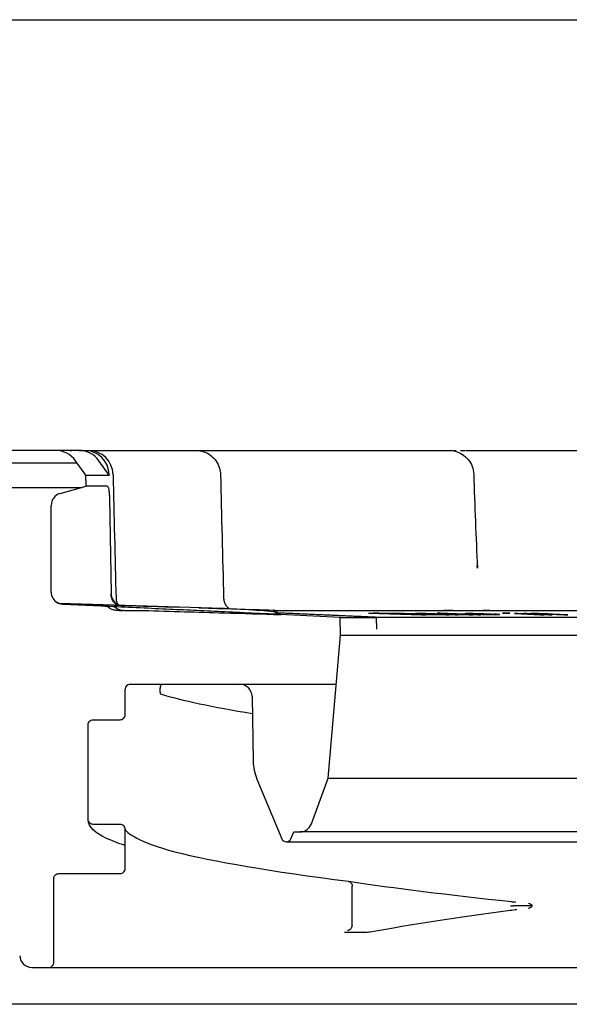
# Model space of a CAD drawing. Header units: millimetres. Extents: x -4572 to 4572, y -200 to 2910.
# Tile 10 of 14: x 1158 to 1180, y 2676 to 2716. Entities that reach past the tile are written whole.
import ezdxf

# ---------------------------------------------------------------- set-up
doc = ezdxf.new("R2010")
doc.units = ezdxf.units.MM
doc.header["$LTSCALE"] = 10
doc.layers.add('_Sichtbarkanten', color=7, linetype='Continuous', lineweight=25)

msp = doc.modelspace()

# ---------------------------------------------------------------- linework, layer by layer
at = {"layer": '_Sichtbarkanten'}
for p, q in [((773.691, 2715.75), (1662.631, 2715.75)), ((1159.084, 2698.25), (1143.68, 2698.25)), ((1160.048, 2698.25), (1159.084, 2698.25)), ((1160.048, 2698.25), (1160.275, 2698.25)), ((1160.275, 2698.25), (1160.422, 2698.25)), ((1160.422, 2698.25), (1162.943, 2698.25)), ((1164.683, 2698.25), (1164.786, 2698.25)), ((1164.77, 2698.25), (1164.786, 2698.25)), ((1164.786, 2698.25), (1172.815, 2698.25)), ((1174.915, 2698.25), (1174.915, 2698.25)), ((1174.915, 2698.25), (1175.07, 2698.25)), ((1175.068, 2698.25), (1175.07, 2698.25)), ((1175.766, 2698.25), (1187.125, 2698.25)), ((1143.178, 2697.75), (1159.956, 2697.75)), ((1160.315, 2697.25), (1159.897, 2697.833)), ((1161.259, 2697.25), (1160.848, 2697.833)), ((1174.843, 2697.75), (1174.843, 2697.75)), ((1160.315, 2697.25), (1161.259, 2697.25)), ((1160.323, 2696.8), (1160.315, 2697.25)), ((1161.259, 2697.268), (1161.259, 2697.25)), ((1176.069, 2697.285), (1176.069, 2697.285)), ((1159.27, 2696.498), (1160.323, 2696.8)), ((1161.182, 2696.8), (1160.323, 2696.8)), ((1154.899, 2696.75), (1160.148, 2696.75)), ((1174.827, 2696.75), (1174.827, 2696.75)), ((1158.908, 2692.498), (1158.908, 2696.018)), ((1161.275, 2696.322), (1161.342, 2692.442)), ((1176.219, 2693.464), (1176.219, 2693.464)), ((1165.434, 2691.842), (1159.255, 2692.035)), ((1161.683, 2691.75), (1161.564, 2691.75)), ((1161.865, 2691.75), (1162.655, 2691.75)), ((1167.928, 2691.764), (1167.924, 2691.765)), ((1167.992, 2691.75), (1167.993, 2691.75)), ((1167.996, 2691.75), (1203.346, 2691.75)), ((1171.802, 2691.642), (1173.533, 2691.58)), ((1173.658, 2691.579), (1172.296, 2691.629)), ((1174.535, 2691.58), (1172.805, 2691.642)), ((1173.048, 2691.629), (1174.41, 2691.579)), ((1173.711, 2691.621), (1173.702, 2691.619)), ((1173.702, 2691.619), (1173.729, 2691.617)), ((1173.831, 2691.622), (1173.711, 2691.621)), ((1173.729, 2691.617), (1173.779, 2691.614)), ((1173.779, 2691.614), (1173.851, 2691.611)), ((1173.964, 2691.622), (1173.831, 2691.622)), ((1173.851, 2691.611), (1173.962, 2691.611)), ((1173.913, 2691.614), (1173.921, 2691.615)), ((1173.962, 2691.611), (1173.913, 2691.614)), ((1173.921, 2691.615), (1173.975, 2691.617)), ((1174.134, 2691.621), (1173.964, 2691.622)), ((1173.975, 2691.617), (1174.108, 2691.617)), ((1174.108, 2691.617), (1174.233, 2691.615)), ((1174.273, 2691.618), (1174.134, 2691.621)), ((1174.173, 2691.606), (1174.156, 2691.603)), ((1174.156, 2691.603), (1174.183, 2691.601)), ((1174.271, 2691.607), (1174.173, 2691.606)), ((1174.183, 2691.601), (1174.282, 2691.595)), ((1174.233, 2691.615), (1174.314, 2691.614)), ((1174.389, 2691.615), (1174.273, 2691.618)), ((1174.314, 2691.614), (1174.408, 2691.611)), ((1174.353, 2691.599), (1174.361, 2691.601)), ((1174.361, 2691.601), (1174.415, 2691.602)), ((1174.52, 2691.611), (1174.389, 2691.615)), ((1174.408, 2691.611), (1174.516, 2691.607)), ((1175.095, 2691.59), (1174.52, 2691.611)), ((1174.706, 2691.642), (1174.588, 2691.642)), ((1174.588, 2691.642), (1175.327, 2691.614)), ((1174.66, 2691.602), (1174.875, 2691.594)), ((1176.36, 2691.579), (1174.706, 2691.642)), ((1174.765, 2691.622), (1174.706, 2691.621)), ((1174.706, 2691.621), (1174.707, 2691.618)), ((1174.707, 2691.618), (1174.742, 2691.614)), ((1174.742, 2691.614), (1174.789, 2691.611)), ((1174.905, 2691.622), (1174.765, 2691.622)), ((1174.789, 2691.611), (1174.906, 2691.606)), ((1175.034, 2691.621), (1174.905, 2691.622)), ((1174.906, 2691.606), (1175.188, 2691.595)), ((1174.918, 2691.613), (1174.941, 2691.615)), ((1174.976, 2691.609), (1174.918, 2691.613)), ((1174.941, 2691.615), (1175.081, 2691.615)), ((1175.058, 2691.605), (1174.976, 2691.609)), ((1175.116, 2691.619), (1175.034, 2691.621)), ((1175.27, 2691.597), (1175.058, 2691.605)), ((1175.081, 2691.615), (1175.21, 2691.614)), ((1175.234, 2691.617), (1175.116, 2691.619)), ((1175.21, 2691.614), (1175.351, 2691.611)), ((1175.327, 2691.614), (1175.234, 2691.617)), ((1175.351, 2691.611), (1175.503, 2691.607)), ((1175.503, 2691.607), (1175.855, 2691.594)), ((1175.716, 2691.619), (1175.711, 2691.617)), ((1175.711, 2691.617), (1175.731, 2691.614)), ((1175.755, 2691.621), (1175.716, 2691.619)), ((1175.731, 2691.614), (1175.819, 2691.609)), ((1175.868, 2691.622), (1175.755, 2691.621)), ((1175.819, 2691.609), (1176.001, 2691.601)), ((1176.05, 2691.621), (1175.868, 2691.622)), ((1175.903, 2691.614), (1175.917, 2691.615)), ((1175.932, 2691.61), (1175.903, 2691.614)), ((1175.917, 2691.615), (1175.981, 2691.617)), ((1175.977, 2691.607), (1175.932, 2691.61)), ((1176.011, 2691.606), (1175.977, 2691.607)), ((1175.981, 2691.617), (1176.163, 2691.615)), ((1176.001, 2691.601), (1176.232, 2691.593)), ((1176.276, 2691.617), (1176.05, 2691.621)), ((1176.193, 2691.598), (1176.124, 2691.601)), ((1176.163, 2691.615), (1176.305, 2691.613)), ((1176.487, 2691.611), (1176.276, 2691.617)), ((1176.305, 2691.613), (1176.457, 2691.609)), ((1176.457, 2691.609), (1176.526, 2691.606)), ((1176.649, 2691.606), (1176.487, 2691.611)), ((1176.787, 2691.601), (1176.649, 2691.606)), ((1177.372, 2691.642), (1177.239, 2691.642)), ((1177.239, 2691.642), (1177.403, 2691.635)), ((1177.536, 2691.635), (1177.372, 2691.642)), ((1177.403, 2691.635), (1177.536, 2691.635)), ((1177.864, 2691.622), (1177.731, 2691.622)), ((1177.731, 2691.622), (1178.781, 2691.579)), ((1178.914, 2691.579), (1177.864, 2691.622)), ((1178.229, 2691.622), (1178.093, 2691.622)), ((1178.093, 2691.622), (1179.125, 2691.579)), ((1178.39, 2691.615), (1178.229, 2691.622)), ((1178.397, 2691.621), (1178.38, 2691.618)), ((1178.38, 2691.618), (1178.39, 2691.615)), ((1178.474, 2691.622), (1178.397, 2691.621)), ((1178.582, 2691.622), (1178.474, 2691.622)), ((1178.509, 2691.613), (1178.526, 2691.615)), ((1178.519, 2691.61), (1178.509, 2691.613)), ((1179.261, 2691.579), (1178.519, 2691.61)), ((1178.526, 2691.615), (1178.603, 2691.617)), ((1178.696, 2691.621), (1178.582, 2691.622)), ((1178.603, 2691.617), (1178.743, 2691.615)), ((1178.842, 2691.618), (1178.696, 2691.621)), ((1178.743, 2691.615), (1178.83, 2691.614)), ((1178.83, 2691.614), (1178.949, 2691.611)), ((1178.961, 2691.615), (1178.842, 2691.618)), ((1178.949, 2691.611), (1179.137, 2691.605)), ((1179.085, 2691.611), (1178.961, 2691.615)), ((1179.273, 2691.605), (1179.085, 2691.611)), ((1179.137, 2691.605), (1179.75, 2691.579)), ((1179.886, 2691.579), (1179.273, 2691.605)), ((1170.648, 2691.471), (1168.211, 2691.585)), ((1168.228, 2691.584), (1168.228, 2691.584)), ((1170.648, 2691.471), (1172.12, 2691.471)), ((1170.661, 2690.75), (1170.648, 2691.471)), ((1171.815, 2691.484), (1203.045, 2691.484)), ((1172.129, 2690.993), (1172.12, 2691.471)), ((1173.533, 2691.58), (1173.658, 2691.579)), ((1173.95, 2691.579), (1174.118, 2691.579)), ((1174.282, 2691.595), (1174.39, 2691.591)), ((1174.38, 2691.597), (1174.353, 2691.599)), ((1174.466, 2691.593), (1174.38, 2691.597)), ((1174.39, 2691.591), (1174.556, 2691.586)), ((1174.41, 2691.579), (1174.535, 2691.58)), ((1174.538, 2691.59), (1174.466, 2691.593)), ((1174.632, 2691.587), (1174.538, 2691.59)), ((1174.556, 2691.586), (1174.731, 2691.582)), ((1174.793, 2691.585), (1174.632, 2691.587)), ((1174.731, 2691.582), (1174.812, 2691.581)), ((1174.927, 2691.585), (1174.793, 2691.585)), ((1174.812, 2691.581), (1174.937, 2691.579)), ((1174.875, 2691.594), (1174.925, 2691.591)), ((1174.925, 2691.591), (1174.966, 2691.587)), ((1174.966, 2691.587), (1174.927, 2691.585)), ((1174.937, 2691.579), (1175.07, 2691.579)), ((1175.07, 2691.579), (1175.146, 2691.581)), ((1175.141, 2691.583), (1175.091, 2691.586)), ((1175.091, 2691.586), (1175.221, 2691.582)), ((1175.297, 2691.583), (1175.095, 2691.59)), ((1175.146, 2691.581), (1175.141, 2691.583)), ((1175.188, 2691.595), (1175.352, 2691.59)), ((1175.221, 2691.582), (1175.316, 2691.579)), ((1175.492, 2691.59), (1175.27, 2691.597)), ((1175.427, 2691.579), (1175.297, 2691.583)), ((1175.316, 2691.579), (1175.427, 2691.579)), ((1175.352, 2691.59), (1175.446, 2691.587)), ((1175.446, 2691.587), (1175.621, 2691.583)), ((1175.633, 2691.587), (1175.492, 2691.59)), ((1175.621, 2691.583), (1175.762, 2691.581)), ((1175.762, 2691.586), (1175.633, 2691.587)), ((1175.856, 2691.586), (1175.762, 2691.586)), ((1175.762, 2691.581), (1175.891, 2691.579)), ((1175.855, 2691.594), (1175.914, 2691.59)), ((1175.914, 2691.587), (1175.856, 2691.586)), ((1175.891, 2691.579), (1176.032, 2691.579)), ((1175.914, 2691.59), (1175.914, 2691.587)), ((1176.078, 2691.585), (1176.031, 2691.587)), ((1176.031, 2691.587), (1176.242, 2691.579)), ((1176.032, 2691.579), (1176.09, 2691.581)), ((1176.102, 2691.582), (1176.078, 2691.585)), ((1176.09, 2691.581), (1176.102, 2691.582)), ((1176.32, 2691.594), (1176.193, 2691.598)), ((1176.232, 2691.593), (1176.419, 2691.587)), ((1176.242, 2691.579), (1176.36, 2691.579)), ((1176.414, 2691.591), (1176.32, 2691.594)), ((1176.591, 2691.587), (1176.414, 2691.591)), ((1176.419, 2691.587), (1176.537, 2691.585)), ((1176.537, 2691.585), (1176.679, 2691.582)), ((1176.674, 2691.586), (1176.591, 2691.587)), ((1176.807, 2691.585), (1176.674, 2691.586)), ((1176.679, 2691.582), (1176.787, 2691.581)), ((1176.787, 2691.581), (1176.969, 2691.579)), ((1176.944, 2691.586), (1176.807, 2691.585)), ((1176.993, 2691.593), (1176.87, 2691.593)), ((1176.87, 2691.593), (1176.949, 2691.589)), ((1176.949, 2691.589), (1176.944, 2691.586)), ((1176.969, 2691.579), (1177.106, 2691.581)), ((1177.106, 2691.587), (1176.993, 2691.593)), ((1177.135, 2691.583), (1177.106, 2691.587)), ((1177.106, 2691.581), (1177.135, 2691.583)), ((1178.781, 2691.579), (1178.914, 2691.579)), ((1179.125, 2691.579), (1179.261, 2691.579)), ((1179.75, 2691.579), (1179.886, 2691.579)), ((1170.153, 2684.943), (1170.661, 2690.75)), ((1170.661, 2690.75), (1265.628, 2690.75)), ((1161.911, 2687.511), (1161.911, 2688.55)), ((1162.111, 2688.75), (1166.565, 2688.75)), ((1166.565, 2688.75), (1170.486, 2688.75)), ((1167.065, 2688.259), (1167.111, 2685.633)), ((1161.911, 2687.511), (1161.911, 2687.511)), ((1166.448, 2687.501), (1166.448, 2687.501)), ((1160.411, 2683.261), (1160.411, 2687.11)), ((1167.265, 2684.898), (1168.277, 2682.474)), ((1169.475, 2683.08), (1170.153, 2684.943)), ((1170.153, 2684.943), (1266.136, 2684.943)), ((1161.711, 2683.06), (1160.611, 2683.06)), ((1161.911, 2682.86), (1161.911, 2682.86)), ((1161.911, 2681.261), (1161.911, 2682.86)), ((1168.646, 2682.474), (1168.761, 2682.751)), ((1168.761, 2682.751), (1169.005, 2682.751)), ((1267.317, 2682.751), (1169.005, 2682.751)), ((1168.461, 2682.351), (1267.861, 2682.351)), ((1161.911, 2681.261), (1161.911, 2681.261)), ((1166.448, 2681.251), (1166.448, 2681.251)), ((1159.011, 2680.86), (1159.011, 2680.86)), ((1159.011, 2677.45), (1159.011, 2680.86)), ((1171.128, 2678.952), (1171.128, 2680.551)), ((1158.127, 2677.25), (1158.811, 2677.25)), ((1158.811, 2677.25), (1179.301, 2677.25)), ((1179.301, 2677.25), (1181.889, 2677.25)), ((1279.161, 2675.75), (1157.161, 2675.75))]:
    msp.add_line(p, q, dxfattribs=at)
for centre, radius, start, end in [((1159.084, 2697.25), 1, 35.6618, 90), ((1160.422, 2697.25), 1, 1.2972, 90.0001), ((1159.408, 2696.018), 0.5, 106, 180), ((1159.408, 2692.498), 0.5, 180, 240.9201), ((1159.262, 2692.235), 0.2, 240.9201, 268.2101), ((1162.111, 2688.55), 0.2, 90, 180), ((1166.565, 2688.25), 0.5, 1, 90), ((1169.11, 2685.668), 2, 181, 202.6613), ((1169.005, 2683.251), 0.5, 270, 340), ((1168.461, 2682.551), 0.2, 202.6613, 337.3387), ((1158.127, 2677.75), 0.5, 184, 270), ((1158.811, 2677.45), 0.2, 270, 0)]:
    msp.add_arc(centre, radius, start, end, dxfattribs=at)
for centre, major_axis, ratio, start_param, end_param in [((1160.048, 2697.25), (0, 1), 0.983682, 5.334804, 6.283185), ((1160.275, 2697.25), (0, 1), 0.983682, 4.729842, 6.283185), ((1162.943, 2697.25), (0, 1), 0.921933, 6.283174, 6.283185), ((1161.863, 2692.428), (0.521, 0.011), 0.960809, 3.137116, 4.329897), ((1159.262, 2692.235), (-0.007, -0.2), 0.999994, 0, 0.004593), ((1161.866, 2692.251), (0.521, 0.011), 0.960803, 3.896809, 4.689633), ((1167.922, 2691.565), (0.009, 0.2), 0.999308, 5.992816, 6.283185), ((1168.257, 2691.783), (-0.01, -0.2), 0.999287, 5.340805, 6.283185), ((1170.514, 2697.876), (51.576, -0.219), 0.120804, 4.73788, 4.741526), ((1174.095, 2697.884), (51.606, 0.22), 0.120874, 4.683236, 4.68688), ((1174.654, 2697.614), (53.422, 0.039), 0.112431, 4.705138, 4.709728), ((1174.798, 2697.589), (53.248, 0.039), 0.112434, 4.705114, 4.709719), ((1174.862, 2692.25), (0, -0.5), 0.125347, 6.283173, 6.283199), ((1176.462, 4345.45), (-0.104, -1653.849), 0.588943, 6.282945, 6.283625), ((1178.404, 2678.826), (5.549, 0.593), 0.148564, 1.659965, 1.659983)]:
    msp.add_ellipse(centre, major_axis=major_axis, ratio=ratio, start_param=start_param, end_param=end_param, dxfattribs=at)
for points, knots in [([(1159.684, 2698.25), (1159.684, 2698.25), (1159.684, 2698.25), (1159.684, 2698.25), (1159.684, 2698.25), (1159.685, 2698.25), (1159.686, 2698.25), (1159.688, 2698.25), (1159.69, 2698.25), (1159.698, 2698.25), (1159.703, 2698.25), (1159.711, 2698.25), (1159.714, 2698.25), (1159.717, 2698.25), (1159.717, 2698.25), (1159.717, 2698.25), (1159.718, 2698.25), (1159.718, 2698.25), (1159.718, 2698.25), (1159.718, 2698.25), (1159.718, 2698.25), (1159.718, 2698.25), (1159.718, 2698.25), (1159.719, 2698.25), (1159.719, 2698.25), (1159.722, 2698.25), (1159.733, 2698.25), (1159.752, 2698.25)], [0, 0, 0, 0, 0.0000125, 0.0000125, 0.00006252, 0.00006252, 0.00026257, 0.00026257, 0.00086275, 0.00086275, 0.00246327, 0.00246327, 0.00327312, 0.00327312, 0.0033762, 0.0033762, 0.00342709, 0.00342709, 0.00347747, 0.00347747, 0.00367825, 0.00367825, 0.00405258, 0.00405258, 0.00804505, 0.00804505, 0.04015753, 0.04015753, 0.04015753, 0.04015753]), ([(1162.943, 2698.25), (1162.986, 2698.25), (1163.037, 2698.25), (1163.093, 2698.25), (1163.094, 2698.25)], [0, 0, 0, 0, 0.1428571, 0.1439925, 0.1439925, 0.1439925, 0.1439925]), ([(1163.269, 2698.25), (1163.272, 2698.25), (1163.335, 2698.25), (1163.403, 2698.25), (1163.471, 2698.25)], [0.2788753, 0.2788753, 0.2788753, 0.2788753, 0.2857143, 0.4105752, 0.4105752, 0.4105752, 0.4105752]), ([(1163.67, 2698.25), (1163.697, 2698.25), (1163.774, 2698.25), (1163.855, 2698.25), (1163.907, 2698.25)], [0.5254031, 0.5254031, 0.5254031, 0.5254031, 0.5714286, 0.650889, 0.650889, 0.650889, 0.650889]), ([(1164.211, 2698.25), (1164.256, 2698.25), (1164.406, 2698.25), (1164.563, 2698.25), (1164.676, 2698.25)], [0.7963405, 0.7963405, 0.7963405, 0.7963405, 0.8571429, 1, 1, 1, 1]), ([(1164.786, 2698.25), (1164.841, 2698.25), (1164.897, 2698.246), (1165.004, 2698.227), (1165.057, 2698.214), (1165.209, 2698.163), (1165.305, 2698.112), (1165.474, 2697.983), (1165.549, 2697.905), (1165.67, 2697.729), (1165.717, 2697.63), (1165.77, 2697.445), (1165.784, 2697.359), (1165.786, 2697.273)], [0, 0, 0, 0, 0.0166068, 0.0166068, 0.0327708, 0.0327708, 0.0646347, 0.0646347, 0.0964913, 0.0964913, 0.1285532, 0.1285532, 0.154244, 0.154244, 0.154244, 0.154244]), ([(1172.815, 2698.25), (1172.888, 2698.25), (1172.966, 2698.25), (1173.049, 2698.25), (1173.05, 2698.25)], [0, 0, 0, 0, 0.1428571, 0.1435786, 0.1435786, 0.1435786, 0.1435786]), ([(1173.303, 2698.25), (1173.306, 2698.25), (1173.393, 2698.25), (1173.485, 2698.25), (1173.576, 2698.25)], [0.2818997, 0.2818997, 0.2818997, 0.2818997, 0.2857143, 0.4178194, 0.4178194, 0.4178194, 0.4178194]), ([(1173.817, 2698.25), (1173.846, 2698.25), (1173.925, 2698.25), (1174.006, 2698.25), (1174.057, 2698.25)], [0.5307531, 0.5307531, 0.5307531, 0.5307531, 0.5714286, 0.6386462, 0.6386462, 0.6386462, 0.6386462]), ([(1174.375, 2698.25), (1174.44, 2698.25), (1174.538, 2698.25), (1174.637, 2698.25), (1174.67, 2698.25)], [0.7755884, 0.7755884, 0.7755884, 0.7755884, 0.8571429, 0.898775, 0.898775, 0.898775, 0.898775]), ([(1175.07, 2698.25), (1175.111, 2698.25), (1175.154, 2698.248), (1175.236, 2698.237), (1175.277, 2698.229), (1175.42, 2698.193), (1175.52, 2698.149), (1175.698, 2698.035), (1175.78, 2697.962), (1175.913, 2697.797), (1175.968, 2697.703), (1176.043, 2697.502), (1176.065, 2697.393), (1176.069, 2697.285)], [0, 0, 0, 0, 0.0125805, 0.0125805, 0.0249658, 0.0249658, 0.0568294, 0.0568294, 0.0886938, 0.0886938, 0.1205347, 0.1205347, 0.1530312, 0.1530312, 0.1530312, 0.1530312]), ([(1161.182, 2696.8), (1161.187, 2696.8), (1161.193, 2696.797), (1161.205, 2696.784), (1161.211, 2696.774), (1161.226, 2696.737), (1161.236, 2696.704), (1161.252, 2696.62), (1161.259, 2696.57), (1161.267, 2696.484), (1161.27, 2696.452), (1161.273, 2696.387), (1161.274, 2696.355), (1161.275, 2696.322)], [-0.0759992, -0.0759992, -0.0759992, -0.0759992, -0.06613135, -0.06613135, -0.05579541, -0.05579541, -0.03778289, -0.03778289, -0.01981545, -0.01981545, -0.00967498, -0.00967498, 0, 0, 0, 0]), ([(1161.342, 2692.442), (1161.342, 2692.438), (1161.342, 2692.434), (1161.342, 2692.427), (1161.342, 2692.423), (1161.342, 2692.419)], [-0.002286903, -0.002286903, -0.002286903, -0.002286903, -0.001152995, -0.001152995, -0.000045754, -0.000045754, -0.000045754, -0.000045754]), ([(1161.611, 2691.962), (1161.597, 2691.968), (1161.585, 2691.975), (1161.525, 2692.01), (1161.481, 2692.05), (1161.412, 2692.144), (1161.386, 2692.195), (1161.359, 2692.28), (1161.353, 2692.308), (1161.344, 2692.364), (1161.342, 2692.391), (1161.342, 2692.419)], [0.01970113, 0.01970113, 0.01970113, 0.01970113, 0.02570745, 0.02570745, 0.04825969, 0.04825969, 0.0676593, 0.0676593, 0.07665584, 0.07665584, 0.08509615, 0.08509615, 0.08509615, 0.08509615]), ([(1159.171, 2692.058), (1159.17, 2692.058), (1159.169, 2692.058), (1159.169, 2692.058), (1159.17, 2692.058), (1159.17, 2692.058), (1159.17, 2692.058), (1159.171, 2692.057), (1159.171, 2692.057), (1159.172, 2692.057), (1159.173, 2692.056), (1159.175, 2692.055), (1159.177, 2692.054), (1159.181, 2692.052), (1159.183, 2692.052), (1159.19, 2692.049), (1159.194, 2692.047), (1159.21, 2692.042), (1159.223, 2692.039), (1159.241, 2692.036), (1159.248, 2692.036), (1159.255, 2692.035)], [0.02602934, 0.02602934, 0.02602934, 0.02602934, 0.0271549, 0.0271549, 0.02765694, 0.02765694, 0.02802265, 0.02802265, 0.02834704, 0.02834704, 0.02867266, 0.02867266, 0.02933194, 0.02933194, 0.02997769, 0.02997769, 0.03145881, 0.03145881, 0.03515697, 0.03515697, 0.03717204, 0.03717204, 0.03717204, 0.03717204]), ([(1159.38, 2691.998), (1159.336, 2692.001), (1159.292, 2692.009), (1159.236, 2692.028), (1159.221, 2692.034), (1159.201, 2692.042), (1159.195, 2692.045), (1159.185, 2692.05), (1159.179, 2692.053), (1159.176, 2692.055)], [0, 0, 0, 0, 0.01307036, 0.01307036, 0.01850465, 0.01850465, 0.02104522, 0.02104522, 0.02403718, 0.02403718, 0.02403718, 0.02403718]), ([(1159.256, 2692.035), (1159.279, 2692.035), (1159.304, 2692.034), (1159.347, 2692.033), (1159.366, 2692.032), (1159.385, 2692.031)], [0, 0, 0, 0, 0.00750789, 0.00750789, 0.01323099, 0.01323099, 0.01323099, 0.01323099]), ([(1161.541, 2692.238), (1161.543, 2692.184), (1161.553, 2692.13), (1161.583, 2692.047), (1161.598, 2692.016), (1161.616, 2691.987)], [0, 0, 0, 0, 0.01614808, 0.01614808, 0.02633431, 0.02633431, 0.02633431, 0.02633431]), ([(1165.912, 2692.236), (1165.914, 2692.182), (1165.924, 2692.128), (1165.961, 2692.028), (1165.988, 2691.98), (1166.054, 2691.897), (1166.094, 2691.861), (1166.145, 2691.827), (1166.151, 2691.824), (1166.158, 2691.82)], [0, 0, 0, 0, 0.01614804, 0.01614804, 0.03207207, 0.03207207, 0.04800413, 0.04800413, 0.05021546, 0.05021546, 0.05021546, 0.05021546]), ([(1167.907, 2691.599), (1167.443, 2691.621), (1167, 2691.642), (1166.584, 2691.661), (1166.168, 2691.681), (1165.779, 2691.699), (1165.402, 2691.716), (1165.025, 2691.734), (1164.66, 2691.751), (1164.287, 2691.769), (1163.915, 2691.786), (1163.534, 2691.804), (1163.135, 2691.823), (1162.736, 2691.841), (1162.319, 2691.861), (1161.896, 2691.881), (1161.473, 2691.9), (1161.045, 2691.92), (1160.625, 2691.94), (1160.205, 2691.96), (1159.793, 2691.979), (1159.382, 2691.998)], [0, 0, 0, 0, 0.142857, 0.142857, 0.142857, 0.285714, 0.285714, 0.285714, 0.428571, 0.428571, 0.428571, 0.571429, 0.571429, 0.571429, 0.714286, 0.714286, 0.714286, 0.857143, 0.857143, 0.857143, 1, 1, 1, 1]), ([(1161.564, 2691.75), (1161.54, 2691.75), (1161.516, 2691.752), (1161.469, 2691.759), (1161.446, 2691.764), (1161.372, 2691.785), (1161.323, 2691.809), (1161.249, 2691.86), (1161.22, 2691.886), (1161.195, 2691.913)], [0, 0, 0, 0, 0.00720864, 0.00720864, 0.01427122, 0.01427122, 0.03020317, 0.03020317, 0.0414543, 0.0414543, 0.0414543, 0.0414543]), ([(1162.655, 2691.75), (1163.786, 2691.716), (1165.708, 2691.659), (1167.481, 2691.606), (1168.228, 2691.584)], [0, 0, 0, 0, 0.3333333, 0.5903568, 0.5903568, 0.5903568, 0.5903568]), ([(1167.928, 2691.764), (1167.928, 2691.764), (1167.928, 2691.764), (1167.93, 2691.764), (1167.931, 2691.764), (1167.938, 2691.764), (1167.945, 2691.763), (1167.972, 2691.759), (1167.994, 2691.752), (1168.033, 2691.732), (1168.05, 2691.719), (1168.074, 2691.695), (1168.083, 2691.685), (1168.09, 2691.674)], [0.00006351, 0.00006351, 0.00006351, 0.00006351, 0.00007643, 0.00007643, 0.00042982, 0.00042982, 0.0023165, 0.0023165, 0.00891549, 0.00891549, 0.01535168, 0.01535168, 0.01923393, 0.01923393, 0.01923393, 0.01923393]), ([(1167.993, 2691.678), (1167.992, 2691.679), (1167.99, 2691.68), (1167.979, 2691.687), (1167.968, 2691.692), (1167.95, 2691.697), (1167.943, 2691.698), (1167.935, 2691.699), (1167.934, 2691.699), (1167.932, 2691.699)], [-0.014693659, -0.014693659, -0.014693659, -0.014693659, -0.014162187, -0.014162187, -0.010590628, -0.010590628, -0.008613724, -0.008613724, -0.008147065, -0.008147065, -0.008147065, -0.008147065]), ([(1167.988, 2691.753), (1168.008, 2691.746), (1168.028, 2691.736), (1168.062, 2691.709), (1168.078, 2691.692), (1168.09, 2691.674)], [0, 0, 0, 0, 0.00652362, 0.00652362, 0.01310085, 0.01310085, 0.01310085, 0.01310085]), ([(1168.211, 2691.585), (1168.186, 2691.586), (1168.161, 2691.591), (1168.108, 2691.609), (1168.083, 2691.621), (1168.037, 2691.649), (1168.014, 2691.665), (1167.993, 2691.678)], [-0.01796569, -0.01796569, -0.01796569, -0.01796569, -0.01309678, -0.01309678, -0.00741781, -0.00741781, -0.00000041, -0.00000041, -0.00000041, -0.00000041]), ([(1173.85, 2691.586), (1173.649, 2691.592), (1173.446, 2691.598), (1173.242, 2691.604), (1173.037, 2691.61), (1172.831, 2691.617), (1172.622, 2691.623), (1172.413, 2691.629), (1172.203, 2691.636), (1171.99, 2691.642)], [0, 0, 0, 0, 0.333333, 0.333333, 0.333333, 0.666667, 0.666667, 0.666667, 1, 1, 1, 1]), ([(1172.296, 2691.629), (1172.484, 2691.623), (1172.671, 2691.617), (1172.857, 2691.612), (1173.042, 2691.606), (1173.226, 2691.601), (1173.408, 2691.595), (1173.591, 2691.59), (1173.771, 2691.585), (1173.95, 2691.579)], [0, 0, 0, 0, 0.333333, 0.333333, 0.333333, 0.666667, 0.666667, 0.666667, 1, 1, 1, 1]), ([(1172.617, 2691.642), (1172.758, 2691.636), (1172.897, 2691.629), (1173.036, 2691.623), (1173.174, 2691.617), (1173.311, 2691.61), (1173.447, 2691.604), (1173.582, 2691.598), (1173.717, 2691.592), (1173.85, 2691.586)], [0, 0, 0, 0, 0.333333, 0.333333, 0.333333, 0.666667, 0.666667, 0.666667, 1, 1, 1, 1]), ([(1174.118, 2691.579), (1174.002, 2691.585), (1173.885, 2691.59), (1173.767, 2691.595), (1173.649, 2691.601), (1173.531, 2691.606), (1173.411, 2691.612), (1173.291, 2691.617), (1173.17, 2691.623), (1173.048, 2691.629)], [0, 0, 0, 0, 0.333333, 0.333333, 0.333333, 0.666667, 0.666667, 0.666667, 1, 1, 1, 1]), ([(1176.526, 2691.606), (1176.469, 2691.606), (1176.412, 2691.606), (1176.354, 2691.606), (1176.297, 2691.606), (1176.24, 2691.606), (1176.183, 2691.606), (1176.125, 2691.606), (1176.068, 2691.606), (1176.011, 2691.606)], [0, 0, 0, 0, 0.333333, 0.333333, 0.333333, 0.666667, 0.666667, 0.666667, 1, 1, 1, 1]), ([(1168.205, 2691.585), (1168.194, 2691.586), (1168.182, 2691.586), (1168.167, 2691.587), (1168.152, 2691.588), (1168.134, 2691.589), (1168.115, 2691.589), (1168.097, 2691.59), (1168.076, 2691.591), (1168.054, 2691.592), (1168.032, 2691.593), (1168.008, 2691.595), (1167.983, 2691.596), (1167.959, 2691.597), (1167.934, 2691.598), (1167.907, 2691.599)], [0.2924974, 0.2924974, 0.2924974, 0.2924974, 0.4285714, 0.4285714, 0.4285714, 0.5714286, 0.5714286, 0.5714286, 0.7142857, 0.7142857, 0.7142857, 0.8571429, 0.8571429, 0.8571429, 1, 1, 1, 1]), ([(1163.253, 2688.75), (1163.281, 2688.75), (1163.307, 2688.75), (1163.354, 2688.75), (1163.377, 2688.75), (1163.396, 2688.75), (1163.4, 2688.75), (1163.402, 2688.75), (1163.403, 2688.75), (1163.403, 2688.75), (1163.403, 2688.75), (1163.403, 2688.75), (1163.403, 2688.75), (1163.403, 2688.75), (1163.403, 2688.75), (1163.403, 2688.75), (1163.403, 2688.75), (1163.403, 2688.75), (1163.403, 2688.75), (1163.402, 2688.75), (1163.402, 2688.75), (1163.402, 2688.75), (1163.402, 2688.75), (1163.401, 2688.75), (1163.401, 2688.75), (1163.399, 2688.75), (1163.397, 2688.75), (1163.394, 2688.749), (1163.391, 2688.748), (1163.384, 2688.745), (1163.38, 2688.742), (1163.373, 2688.735), (1163.369, 2688.731), (1163.359, 2688.716), (1163.354, 2688.706), (1163.345, 2688.682), (1163.341, 2688.669), (1163.33, 2688.627), (1163.326, 2688.597), (1163.321, 2688.539), (1163.321, 2688.511), (1163.323, 2688.461), (1163.325, 2688.438), (1163.331, 2688.403), (1163.335, 2688.388), (1163.342, 2688.371), (1163.344, 2688.366), (1163.349, 2688.36), (1163.35, 2688.359), (1163.351, 2688.358), (1163.351, 2688.358), (1163.351, 2688.358), (1163.351, 2688.358), (1163.352, 2688.357), (1163.352, 2688.357), (1163.352, 2688.357), (1163.352, 2688.357), (1163.352, 2688.357), (1163.352, 2688.357), (1163.353, 2688.357), (1163.353, 2688.356), (1163.353, 2688.356)], [0.4022708, 0.4022708, 0.4022708, 0.4022708, 0.4600586, 0.4600586, 0.517842, 0.517842, 0.5371006, 0.5371006, 0.5435188, 0.5435188, 0.5438109, 0.5438109, 0.5443261, 0.5443261, 0.5443779, 0.5443779, 0.5443906, 0.5443906, 0.5444032, 0.5444032, 0.5444158, 0.5444158, 0.5444662, 0.5444662, 0.5446671, 0.5446671, 0.5450692, 0.5450692, 0.5458075, 0.5458075, 0.5474302, 0.5474302, 0.5490417, 0.5490417, 0.5527954, 0.5527954, 0.5569635, 0.5569635, 0.565848, 0.565848, 0.5745446, 0.5745446, 0.5825109, 0.5825109, 0.5889846, 0.5889846, 0.5922194, 0.5922194, 0.592629, 0.592629, 0.5927311, 0.5927311, 0.5927819, 0.5927819, 0.5928331, 0.5928331, 0.5928838, 0.5928838, 0.5929342, 0.5929342, 0.5929962, 0.5929962, 0.5929962, 0.5929962]), ([(1160.411, 2687.11), (1160.411, 2687.136), (1160.416, 2687.162), (1160.436, 2687.21), (1160.45, 2687.232), (1160.487, 2687.269), (1160.51, 2687.285), (1160.559, 2687.305), (1160.585, 2687.31), (1160.611, 2687.31)], [-0.03155283, -0.03155283, -0.03155283, -0.03155283, -0.02364153, -0.02364153, -0.01591898, -0.01591898, -0.00790713, -0.00790713, 0, 0, 0, 0]), ([(1160.611, 2687.31), (1160.795, 2687.31), (1160.978, 2687.31), (1161.345, 2687.31), (1161.528, 2687.31), (1161.711, 2687.31)], [-0.1099991, -0.1099991, -0.1099991, -0.1099991, -0.0549997, -0.0549997, -0.0000375, -0.0000375, -0.0000375, -0.0000375]), ([(1161.711, 2687.31), (1161.737, 2687.31), (1161.763, 2687.315), (1161.811, 2687.335), (1161.833, 2687.349), (1161.87, 2687.386), (1161.885, 2687.409), (1161.906, 2687.458), (1161.911, 2687.484), (1161.911, 2687.511)], [-0.03155737, -0.03155737, -0.03155737, -0.03155737, -0.02371829, -0.02371829, -0.01600415, -0.01600415, -0.00795813, -0.00795813, 0, 0, 0, 0]), ([(1160.611, 2683.06), (1160.585, 2683.06), (1160.559, 2683.065), (1160.511, 2683.085), (1160.489, 2683.099), (1160.452, 2683.136), (1160.437, 2683.159), (1160.416, 2683.208), (1160.411, 2683.234), (1160.411, 2683.261)], [-0.03155603, -0.03155603, -0.03155603, -0.03155603, -0.02371571, -0.02371571, -0.01600154, -0.01600154, -0.00795658, -0.00795658, 0, 0, 0, 0]), ([(1161.915, 2682.201), (1161.609, 2682.299), (1161.346, 2682.4), (1160.705, 2682.705), (1160.411, 2682.928), (1160.411, 2683.261)], [3.306339, 3.306339, 3.306339, 3.306339, 3.722688, 3.722688, 4.564484, 4.564484, 4.564484, 4.564484]), ([(1161.911, 2682.86), (1161.911, 2682.886), (1161.906, 2682.912), (1161.886, 2682.96), (1161.872, 2682.982), (1161.835, 2683.019), (1161.812, 2683.035), (1161.763, 2683.055), (1161.737, 2683.06), (1161.711, 2683.06)], [-0.03155404, -0.03155404, -0.03155404, -0.03155404, -0.02364069, -0.02364069, -0.01591774, -0.01591774, -0.00790638, -0.00790638, -0.00000002, -0.00000002, -0.00000002, -0.00000002]), ([(1161.911, 2682.86), (1161.911, 2682.754), (1162.513, 2682.311), (1165.465, 2681.552), (1167.875, 2681.148), (1170.982, 2680.749)], [0, 0, 0, 0, 1.563816, 1.563816, 3.26886, 3.26886, 3.26886, 3.26886]), ([(1161.711, 2681.06), (1161.737, 2681.06), (1161.763, 2681.065), (1161.811, 2681.085), (1161.833, 2681.099), (1161.87, 2681.136), (1161.885, 2681.159), (1161.906, 2681.208), (1161.911, 2681.234), (1161.911, 2681.261)], [-0.03155721, -0.03155721, -0.03155721, -0.03155721, -0.02371829, -0.02371829, -0.01600415, -0.01600415, -0.00795813, -0.00795813, 0, 0, 0, 0]), ([(1159.011, 2680.86), (1159.011, 2680.886), (1159.016, 2680.912), (1159.036, 2680.96), (1159.05, 2680.982), (1159.087, 2681.019), (1159.11, 2681.035), (1159.159, 2681.055), (1159.185, 2681.06), (1159.213, 2681.06)], [-0.03155113, -0.03155113, -0.03155113, -0.03155113, -0.02364193, -0.02364193, -0.01592002, -0.01592002, -0.00790784, -0.00790784, 0, 0, 0, 0]), ([(1159.213, 2681.06), (1159.63, 2681.06), (1160.047, 2681.06), (1160.879, 2681.06), (1161.295, 2681.06), (1161.711, 2681.06)], [-0.2499981, -0.2499981, -0.2499981, -0.2499981, -0.124999, -0.124999, -0.0002218, -0.0002218, -0.0002218, -0.0002218]), ([(1170.982, 2680.749), (1170.986, 2680.748), (1170.991, 2680.747), (1171.008, 2680.743), (1171.019, 2680.739), (1171.05, 2680.724), (1171.068, 2680.709), (1171.098, 2680.673), (1171.11, 2680.651), (1171.125, 2680.603), (1171.129, 2680.577), (1171.128, 2680.55)], [-0.02943975, -0.02943975, -0.02943975, -0.02943975, -0.0274175, -0.0274175, -0.02335251, -0.02335251, -0.01563134, -0.01563134, -0.00791279, -0.00791279, 0, 0, 0, 0]), ([(1177.674, 2679.743), (1177.655, 2679.743), (1177.638, 2679.743), (1177.618, 2679.743), (1177.588, 2679.742), (1177.574, 2679.742), (1177.571, 2679.742), (1177.565, 2679.742)], [0, 0, 0, 0, 0.0086506, 0.0086506, 0.01010326, 0.01010326, 0.01070091, 0.01070091, 0.01070091, 0.01070091]), ([(1177.717, 2679.744), (1177.71, 2679.744), (1177.703, 2679.744), (1177.696, 2679.744), (1177.688, 2679.744), (1177.681, 2679.743), (1177.674, 2679.743)], [0.0000001, 0.0000001, 0.0000001, 0.0000001, 0.5, 0.5, 0.5, 1, 1, 1, 1]), ([(1178.289, 2679.858), (1178.29, 2679.858), (1178.291, 2679.858), (1178.307, 2679.854), (1178.323, 2679.85), (1178.354, 2679.838), (1178.368, 2679.831), (1178.381, 2679.823)], [-0.009937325, -0.009937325, -0.009937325, -0.009937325, -0.009778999, -0.009778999, -0.004634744, -0.004634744, -0.000000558, -0.000000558, -0.000000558, -0.000000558]), ([(1178.386, 2679.686), (1178.384, 2679.685), (1178.381, 2679.683), (1178.379, 2679.682), (1178.371, 2679.677), (1178.362, 2679.672), (1178.352, 2679.668), (1178.349, 2679.666), (1178.346, 2679.665), (1178.343, 2679.664), (1178.337, 2679.661), (1178.33, 2679.658), (1178.323, 2679.656), (1178.313, 2679.653), (1178.302, 2679.65), (1178.291, 2679.647)], [0, 0, 0, 0, 0.0899634, 0.0899634, 0.0899634, 0.4038226, 0.4038226, 0.4038226, 0.5, 0.5, 0.5, 0.7073662, 0.7073662, 0.7073662, 0.9999988, 0.9999988, 0.9999988, 0.9999988]), ([(1178.302, 2679.856), (1178.302, 2679.856), (1178.302, 2679.856), (1178.304, 2679.855), (1178.306, 2679.854), (1178.307, 2679.854)], [0.041189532, 0.041189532, 0.041189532, 0.041189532, 0.043870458, 0.043870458, 0.046109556, 0.046109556, 0.046109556, 0.046109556]), ([(1178.381, 2679.823), (1178.393, 2679.815), (1178.405, 2679.806), (1178.422, 2679.79), (1178.428, 2679.783), (1178.438, 2679.769), (1178.442, 2679.761), (1178.445, 2679.753)], [-0.009695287, -0.009695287, -0.009695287, -0.009695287, -0.00533432, -0.00533432, -0.002618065, -0.002618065, 0, 0, 0, 0]), ([(1178.445, 2679.753), (1178.439, 2679.74), (1178.431, 2679.726), (1178.409, 2679.703), (1178.398, 2679.694), (1178.386, 2679.686)], [-0.009589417, -0.009589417, -0.009589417, -0.009589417, -0.004212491, -0.004212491, -0.000001, -0.000001, -0.000001, -0.000001]), ([(1171.128, 2678.951), (1171.127, 2678.924), (1171.121, 2678.898), (1171.102, 2678.85), (1171.089, 2678.828), (1171.056, 2678.792), (1171.037, 2678.778), (1170.981, 2678.751), (1170.952, 2678.752), (1170.949, 2678.752), (1170.948, 2678.752), (1170.948, 2678.752)], [-0.003136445, -0.003136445, -0.003136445, -0.003136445, -0.002450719, -0.002450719, -0.001786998, -0.001786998, -0.00112257, -0.00112257, 0, 0, 0.00013016, 0.00013016, 0.00013016, 0.00013016])]:
    msp.add_open_spline(points, degree=3, knots=knots, dxfattribs=at)
for points in [[(1162.943, 2698.25), (1162.954, 2698.25), (1162.965, 2698.25), (1162.976, 2698.25)], [(1163.094, 2698.25), (1163.147, 2698.25), (1163.205, 2698.25), (1163.269, 2698.25)], [(1163.471, 2698.25), (1163.534, 2698.25), (1163.6, 2698.25), (1163.67, 2698.25)], [(1163.907, 2698.25), (1164.005, 2698.25), (1164.107, 2698.25), (1164.211, 2698.25)], [(1172.815, 2698.25), (1172.831, 2698.25), (1172.847, 2698.25), (1172.863, 2698.25)], [(1173.05, 2698.25), (1173.13, 2698.25), (1173.215, 2698.25), (1173.303, 2698.25)], [(1173.576, 2698.25), (1173.655, 2698.25), (1173.735, 2698.25), (1173.817, 2698.25)], [(1174.057, 2698.25), (1174.161, 2698.25), (1174.268, 2698.25), (1174.375, 2698.25)], [(1174.67, 2698.25), (1174.752, 2698.25), (1174.834, 2698.251), (1174.915, 2698.251)], [(1175.078, 2698.25), (1175.098, 2698.25), (1175.125, 2698.25), (1175.158, 2698.25)], [(1175.223, 2698.25), (1175.262, 2698.25), (1175.306, 2698.25), (1175.355, 2698.25)], [(1175.539, 2698.25), (1175.6, 2698.25), (1175.665, 2698.25), (1175.735, 2698.25)], [(1161.421, 2697.273), (1161.459, 2695.594), (1161.499, 2693.916), (1161.541, 2692.238)], [(1165.786, 2697.273), (1165.824, 2695.594), (1165.865, 2693.914), (1165.912, 2692.236)], [(1176.069, 2697.285), (1176.113, 2696.01), (1176.162, 2694.736), (1176.219, 2693.464)], [(1176.219, 2693.464), (1176.217, 2693.502), (1176.215, 2693.54), (1176.214, 2693.578)], [(1159.385, 2692.031), (1160.969, 2691.982), (1162.552, 2691.932), (1164.135, 2691.883)], [(1165.912, 2692.236), (1165.912, 2692.236), (1165.912, 2692.236), (1165.912, 2692.236)], [(1161.683, 2691.75), (1161.731, 2691.75), (1161.773, 2691.75), (1161.811, 2691.75)], [(1161.865, 2691.75), (1161.848, 2691.75), (1161.83, 2691.75), (1161.811, 2691.75)], [(1164.901, 2691.859), (1165.908, 2691.828), (1166.915, 2691.796), (1167.921, 2691.765)], [(1167.932, 2691.699), (1167.269, 2691.762), (1166.355, 2691.814), (1165.434, 2691.842)], [(1167.928, 2691.764), (1167.929, 2691.764), (1167.93, 2691.764), (1167.931, 2691.764)], [(1175.22, 2691.75), (1175.103, 2691.75), (1174.983, 2691.75), (1174.862, 2691.75)], [(1176.722, 2691.75), (1176.667, 2691.75), (1176.571, 2691.75), (1176.44, 2691.75)], [(1163.345, 2688.359), (1163.345, 2688.359), (1163.345, 2688.359), (1163.345, 2688.359)], [(1163.345, 2688.359), (1164.216, 2688.097), (1165.473, 2687.83), (1167.077, 2687.564)], [(1170.985, 2680.748), (1172.828, 2680.472), (1175.055, 2680.196), (1177.585, 2679.924)], [(1177.585, 2679.924), (1177.647, 2679.917), (1177.71, 2679.911), (1177.773, 2679.905)], [(1178.445, 2679.753), (1178.392, 2679.753), (1178.283, 2679.751), (1178.108, 2679.749), (1177.921, 2679.747), (1177.787, 2679.745), (1177.717, 2679.744)], [(1178.307, 2679.651), (1178.304, 2679.65), (1178.302, 2679.649), (1178.302, 2679.649)], [(1177.547, 2679.558), (1175.42, 2679.269), (1173.51, 2678.976), (1171.864, 2678.687)], [(1177.822, 2679.594), (1177.73, 2679.583), (1177.638, 2679.571), (1177.547, 2679.558)], [(1171.623, 2678.666), (1171.357, 2678.665), (1171.09, 2678.665), (1170.824, 2678.665)], [(1171.864, 2678.687), (1171.784, 2678.673), (1171.703, 2678.666), (1171.623, 2678.666)]]:
    msp.add_open_spline(points, degree=3, dxfattribs=at)
msp.add_rational_spline([(1172.12, 2691.471), (1170.192, 2691.555), (1168.109, 2691.648)], [1.21561557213, 1.18262202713, 1.14859828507], degree=2, dxfattribs=at)

doc.saveas('drawing.dxf')
